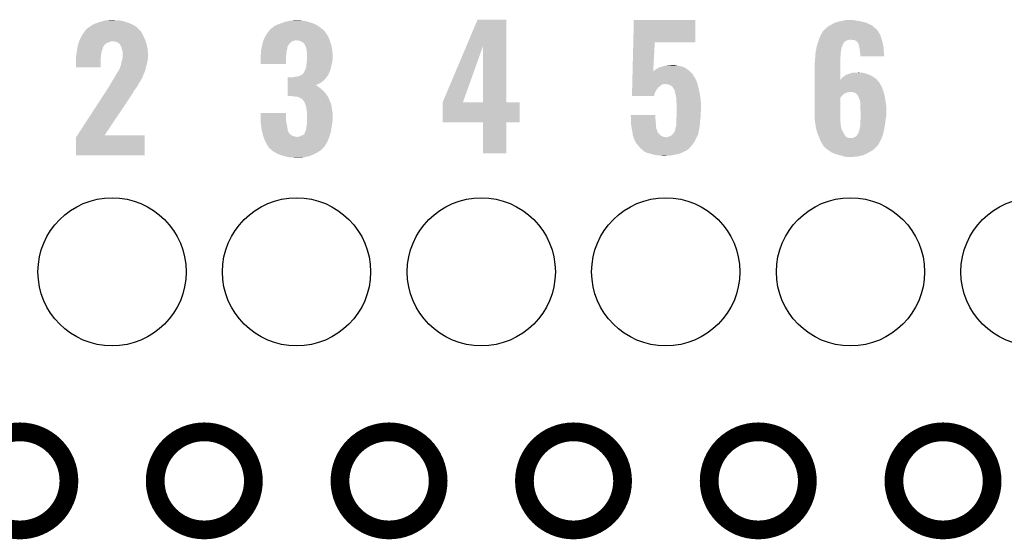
# Model space of a CAD drawing. Extents: x -1.3 to 24.2, y -3.9 to 39.2.
# Tile 18 of 29: x 6.9 to 14.9, y 24.4 to 28.6. Entities that reach past the tile are written whole.
import ezdxf

# ---------------------------------------------------------------- set-up
doc = ezdxf.new("R2010")
doc.units = 0
doc.layers.get('0').update_dxf_attribs({"linetype": 'CONTINUOUS'})
for name, color, linetype in [('THERMO_32_CLICK_V100_GKO', 5, 'CONTINUOUS'), ('THERMO_32_CLICK_V100_GTO', 14, 'CONTINUOUS'), ('THERMO_32_CLICK_V100_GTS', 12, 'CONTINUOUS')]:
    doc.layers.add(name, color=color, linetype=linetype)

# ---------------------------------------------------------------- blocks, each defined once
blk = doc.blocks.new('ROUND_37')
blk.add_circle((0, 0), 0.602)

msp = doc.modelspace()

# ---------------------------------------------------------------- linework, layer by layer
at = {"layer": 'THERMO_32_CLICK_V100_GKO', "const_width": 0.1524}
for points in [[(6.53288, 24.89962, 1), (7.33044, 24.89962, 1)], [(8.03148, 24.89962, 1), (8.82904, 24.89962, 1)], [(9.53262, 24.89962, 1), (10.33018, 24.89962, 1)], [(11.03122, 24.89962, 1), (11.82878, 24.89962, 1)], [(12.53236, 24.89962, 1), (13.32992, 24.89962, 1)], [(14.0335, 24.89962, 1), (14.83106, 24.89962, 1)]]:
    msp.add_lwpolyline(points, format="xyb", close=True, dxfattribs=at)
at = {"layer": 'THERMO_32_CLICK_V100_GTO'}
for points in [[(7.611876, 28.6385), (7.630164, 28.64358), (7.764782, 28.6385), (7.731762, 28.64358)], [(7.630164, 28.64358), (7.6835, 28.64612), (7.706362, 28.64358), (7.696202, 28.64612)], [(9.10844, 28.63596), (9.1313, 28.64104), (9.258302, 28.63596), (9.22782, 28.64104)], [(9.1313, 28.64104), (9.179558, 28.64358), (9.22782, 28.64104), (9.20242, 28.64358)], [(10.561202, 28.437718), (10.650226, 28.648638), (10.883908, 28.437718), (10.8839, 28.648638)], [(10.650226, 28.648638), (10.650236, 28.64866), (10.8839, 28.648638), (10.650236, 28.64866)], [(11.915782, 28.46578), (11.92024, 28.646098), (12.420578, 28.46578), (12.4206, 28.646098)], [(11.92024, 28.646098), (11.920242, 28.64612), (12.4206, 28.646098), (11.920242, 28.64612)], [(13.59662, 28.63596), (13.61948, 28.64104), (13.75918, 28.63596), (13.72616, 28.64104)], [(13.61948, 28.64104), (13.647422, 28.64612), (13.72616, 28.64104), (13.700762, 28.64612)], [(7.459982, 28.557222), (7.462518, 28.55976), (7.911374, 28.557222), (7.90956, 28.55976)], [(7.462518, 28.55976), (7.46506, 28.562302), (7.90956, 28.55976), (7.907018, 28.562302)], [(7.46506, 28.562302), (7.47268, 28.57246), (7.907018, 28.562302), (7.89686, 28.57246)], [(7.47268, 28.57246), (7.472682, 28.572462), (7.89686, 28.57246), (7.896858, 28.572462)], [(7.472682, 28.572462), (7.49046, 28.58516), (7.896858, 28.572462), (7.88289, 28.58516)], [(7.49046, 28.58516), (7.5086, 28.597858), (7.88289, 28.58516), (7.86892, 28.597858)], [(7.5086, 28.597858), (7.515862, 28.60294), (7.86892, 28.597858), (7.858758, 28.60294)], [(7.515862, 28.60294), (7.541262, 28.61564), (7.858758, 28.60294), (7.83336, 28.61564)], [(7.541262, 28.61564), (7.546342, 28.61818), (7.83336, 28.61564), (7.826248, 28.61818)], [(7.546342, 28.61818), (7.576824, 28.62834), (7.826248, 28.61818), (7.7978, 28.62834)], [(7.576824, 28.62834), (7.58444, 28.630878), (7.7978, 28.62834), (7.789552, 28.630878)], [(7.58444, 28.630878), (7.611876, 28.6385), (7.789552, 28.630878), (7.764782, 28.6385)], [(8.953892, 28.55468), (8.96366, 28.567378), (9.40816, 28.55468), (9.39546, 28.567378)], [(8.96366, 28.567378), (8.963662, 28.56738), (9.39546, 28.567378), (9.395458, 28.56738)], [(8.963662, 28.56738), (8.966202, 28.569922), (9.395458, 28.56738), (9.392154, 28.569922)], [(8.966202, 28.569922), (8.9789, 28.58008), (9.392154, 28.569922), (9.37895, 28.58008)], [(8.9789, 28.58008), (8.994138, 28.59278), (9.37895, 28.58008), (9.36244, 28.59278)], [(8.994138, 28.59278), (8.994142, 28.592782), (9.36244, 28.59278), (9.362438, 28.592782)], [(8.994142, 28.592782), (9.017, 28.60548), (9.362438, 28.592782), (9.341804, 28.60548)], [(9.017, 28.60548), (9.036812, 28.6131), (9.341804, 28.60548), (9.329422, 28.6131)], [(9.036812, 28.6131), (9.05002, 28.61818), (9.329422, 28.6131), (9.315198, 28.61818)], [(9.05002, 28.61818), (9.071356, 28.6258), (9.315198, 28.61818), (9.29386, 28.6258)], [(9.071356, 28.6258), (9.085582, 28.63088), (9.29386, 28.6258), (9.276082, 28.63088)], [(9.085582, 28.63088), (9.10844, 28.63596), (9.276082, 28.63088), (9.258302, 28.63596)], [(13.451846, 28.549606), (13.46454, 28.5623), (13.907344, 28.549606), (13.89888, 28.5623)], [(13.46454, 28.5623), (13.47724, 28.575), (13.89888, 28.5623), (13.88618, 28.575)], [(13.47724, 28.575), (13.482322, 28.58008), (13.88618, 28.575), (13.880536, 28.58008)], [(13.482322, 28.58008), (13.505174, 28.597858), (13.880536, 28.58008), (13.86078, 28.597858)], [(13.505174, 28.597858), (13.50518, 28.597862), (13.86078, 28.597858), (13.860774, 28.597862)], [(13.50518, 28.597862), (13.53312, 28.6131), (13.860774, 28.597862), (13.83248, 28.6131)], [(13.53312, 28.6131), (13.5382, 28.61564), (13.83248, 28.6131), (13.827762, 28.61564)], [(13.5382, 28.61564), (13.55344, 28.62326), (13.827762, 28.61564), (13.807948, 28.62326)], [(13.55344, 28.62326), (13.566982, 28.628338), (13.807948, 28.62326), (13.794742, 28.628338)], [(13.566982, 28.628338), (13.573762, 28.63088), (13.794742, 28.628338), (13.782882, 28.63088)], [(13.573762, 28.63088), (13.59662, 28.63596), (13.782882, 28.63088), (13.75918, 28.63596)], [(7.41426, 28.4734), (7.4168, 28.48102), (7.953104, 28.4734), (7.950382, 28.48102)], [(7.4168, 28.48102), (7.42061, 28.48864), (7.950382, 28.48102), (7.94766, 28.48864)], [(7.42061, 28.48864), (7.43458, 28.51658), (7.94766, 28.48864), (7.93496, 28.51658)], [(7.43458, 28.51658), (7.437122, 28.52166), (7.93496, 28.51658), (7.93242, 28.52166)], [(7.437122, 28.52166), (7.450182, 28.541978), (7.93242, 28.52166), (7.92226, 28.541978)], [(7.450182, 28.541978), (7.459982, 28.557222), (7.92226, 28.541978), (7.911374, 28.557222)], [(8.909776, 28.47594), (8.911588, 28.481018), (9.15416, 28.47594), (9.169398, 28.481018)], [(8.911588, 28.481018), (8.91159, 28.48102), (9.169398, 28.481018), (9.179558, 28.48102)], [(8.91159, 28.48102), (8.912496, 28.48356), (9.449648, 28.48102), (9.4488, 28.48356)], [(8.912496, 28.48356), (8.91794, 28.498802), (9.4488, 28.48356), (9.44245, 28.498802)], [(8.91794, 28.498802), (8.926646, 28.51404), (9.44245, 28.498802), (9.4361, 28.51404)], [(8.926646, 28.51404), (8.93826, 28.53436), (9.4361, 28.51404), (9.422554, 28.53436)], [(8.93826, 28.53436), (8.940214, 28.5369), (9.422554, 28.53436), (9.42086, 28.5369)], [(8.940214, 28.5369), (8.953892, 28.55468), (9.42086, 28.5369), (9.40816, 28.55468)], [(9.210038, 28.475942), (9.179558, 28.48102), (9.45134, 28.475942), (9.449648, 28.48102)], [(13.421358, 28.478478), (13.423052, 28.48356), (13.644878, 28.478478), (13.66266, 28.48356)], [(13.423052, 28.48356), (13.423898, 28.4861), (13.66266, 28.48356), (13.675358, 28.4861)], [(13.423898, 28.4861), (13.427286, 28.49626), (13.934802, 28.4861), (13.931898, 28.49626)], [(13.427286, 28.49626), (13.43152, 28.508962), (13.931898, 28.49626), (13.92728, 28.508962)], [(13.43152, 28.508962), (13.439644, 28.524198), (13.92728, 28.508962), (13.92174, 28.524198)], [(13.439644, 28.524198), (13.451836, 28.547062), (13.92174, 28.524198), (13.909038, 28.547062)], [(13.451836, 28.547062), (13.45184, 28.547066), (13.909038, 28.547062), (13.909036, 28.547066)], [(13.45184, 28.547066), (13.451846, 28.549606), (13.909036, 28.547066), (13.907344, 28.549606)], [(13.698218, 28.48356), (13.682978, 28.4861), (13.935528, 28.48356), (13.934802, 28.4861)], [(13.721078, 28.47848), (13.710916, 28.48356), (13.93698, 28.47848), (13.935528, 28.48356)], [(7.39343, 28.381958), (7.395802, 28.39974), (7.5946, 28.381958), (7.599678, 28.39974)], [(7.395802, 28.39974), (7.39648, 28.404818), (7.599678, 28.39974), (7.601708, 28.404818)], [(7.39648, 28.404818), (7.398002, 28.412436), (7.601708, 28.404818), (7.604758, 28.412436)], [(7.398002, 28.412436), (7.399528, 28.420056), (7.604758, 28.412436), (7.60476, 28.420056)], [(7.399528, 28.420056), (7.401052, 28.427674), (7.60476, 28.420056), (7.609836, 28.427674)], [(7.401052, 28.427674), (7.40156, 28.430214), (7.609836, 28.427674), (7.60984, 28.430214)], [(7.40156, 28.430214), (7.4041, 28.442918), (7.60984, 28.430214), (7.619998, 28.442918)], [(7.4041, 28.442918), (7.404102, 28.44292), (7.619998, 28.442918), (7.62, 28.44292)], [(7.404102, 28.44292), (7.407486, 28.453078), (7.62, 28.44292), (7.630158, 28.453078)], [(7.407486, 28.453078), (7.410872, 28.463238), (7.630158, 28.453078), (7.645396, 28.463238)], [(7.410872, 28.463238), (7.41172, 28.46578), (7.645396, 28.463238), (7.658098, 28.46578)], [(7.41172, 28.46578), (7.413412, 28.470858), (7.658098, 28.46578), (7.668258, 28.470858)], [(7.413412, 28.470858), (7.41426, 28.4734), (7.668258, 28.470858), (7.680958, 28.4734)], [(7.713978, 28.46832), (7.688578, 28.4734), (7.954918, 28.46832), (7.953104, 28.4734)], [(7.731756, 28.460702), (7.713978, 28.46832), (7.957638, 28.460702), (7.954918, 28.46832)], [(7.739382, 28.453078), (7.731756, 28.460702), (7.96036, 28.453078), (7.957638, 28.460702)], [(7.744454, 28.448006), (7.739382, 28.453078), (7.961554, 28.448006), (7.96036, 28.453078)], [(7.74446, 28.445464), (7.744454, 28.448006), (7.962152, 28.445464), (7.961554, 28.448006)], [(7.752078, 28.435302), (7.74446, 28.445464), (7.964544, 28.435302), (7.962152, 28.445464)], [(7.75716, 28.422602), (7.752078, 28.435302), (7.967532, 28.422602), (7.964544, 28.435302)], [(7.760624, 28.4099), (7.75716, 28.422602), (7.97052, 28.4099), (7.967532, 28.422602)], [(7.76478, 28.39466), (7.760624, 28.4099), (7.971324, 28.39466), (7.97052, 28.4099)], [(8.89, 28.394662), (8.89117, 28.399738), (9.100094, 28.394662), (9.10082, 28.399738)], [(8.89117, 28.399738), (8.894688, 28.414978), (9.10082, 28.399738), (9.105898, 28.414978)], [(8.894688, 28.414978), (8.897618, 28.427676), (9.105898, 28.414978), (9.1059, 28.427676)], [(8.897618, 28.427676), (8.89762, 28.42768), (9.1059, 28.427676), (9.105902, 28.42768)], [(8.89762, 28.42768), (8.899252, 28.435298), (9.105902, 28.42768), (9.110978, 28.435298)], [(8.899252, 28.435298), (8.90034, 28.440376), (9.110978, 28.435298), (9.113518, 28.440376)], [(8.90034, 28.440376), (8.900884, 28.442916), (9.113518, 28.440376), (9.11352, 28.442916)], [(8.900884, 28.442916), (8.903062, 28.453078), (9.11352, 28.442916), (9.12114, 28.453078)], [(8.903062, 28.453078), (8.90524, 28.463238), (9.12114, 28.453078), (9.1313, 28.463238)], [(8.90524, 28.463238), (8.905242, 28.46324), (9.1313, 28.463238), (9.131302, 28.46324)], [(8.905242, 28.46324), (8.907962, 28.470858), (9.131302, 28.46324), (9.141458, 28.470858)], [(8.907962, 28.470858), (8.909776, 28.47594), (9.141458, 28.470858), (9.15416, 28.47594)], [(9.220198, 28.468322), (9.210038, 28.475942), (9.45388, 28.468322), (9.45134, 28.475942)], [(9.232894, 28.463242), (9.220198, 28.468322), (9.455574, 28.463242), (9.45388, 28.468322)], [(9.23798, 28.455624), (9.232894, 28.463242), (9.458112, 28.455624), (9.455574, 28.463242)], [(9.243054, 28.453082), (9.23798, 28.455624), (9.45896, 28.453082), (9.458112, 28.455624)], [(9.245598, 28.448004), (9.243054, 28.453082), (9.460652, 28.448004), (9.45896, 28.453082)], [(9.2456, 28.445464), (9.245598, 28.448004), (9.4615, 28.445464), (9.460652, 28.448004)], [(9.245604, 28.445458), (9.2456, 28.445464), (9.4615, 28.445458), (9.4615, 28.445464)], [(9.25322, 28.43022), (9.245604, 28.445458), (9.464358, 28.43022), (9.4615, 28.445458)], [(9.258298, 28.417522), (9.25322, 28.43022), (9.46674, 28.417522), (9.464358, 28.43022)], [(9.260114, 28.404822), (9.258298, 28.417522), (9.46912, 28.404822), (9.46674, 28.417522)], [(9.26338, 28.38196), (9.260114, 28.404822), (9.471408, 28.38196), (9.46912, 28.404822)], [(10.368282, 27.980644), (10.561202, 28.437718), (10.532654, 27.980644), (10.695902, 28.437718)], [(10.695918, 27.97556), (10.695902, 28.437718), (10.883922, 27.97556), (10.883908, 28.437718)], [(11.910004, 28.232102), (11.915782, 28.46576), (12.077866, 28.232102), (12.090398, 28.46576)], [(11.915782, 28.46576), (11.915782, 28.46578), (12.090398, 28.46576), (12.420578, 28.46578)], [(13.398922, 28.392118), (13.400192, 28.399738), (13.60424, 28.392118), (13.60424, 28.399738)], [(13.400192, 28.399738), (13.403154, 28.417516), (13.60424, 28.399738), (13.60678, 28.417516)], [(13.403154, 28.417516), (13.40358, 28.420062), (13.60678, 28.417516), (13.607798, 28.420062)], [(13.40358, 28.420062), (13.410302, 28.44292), (13.607798, 28.420062), (13.61694, 28.44292)], [(13.410302, 28.44292), (13.414782, 28.458152), (13.61694, 28.44292), (13.62202, 28.458152)], [(13.414782, 28.458152), (13.415532, 28.460698), (13.62202, 28.458152), (13.627094, 28.460698)], [(13.415532, 28.460698), (13.41628, 28.46324), (13.627094, 28.460698), (13.628366, 28.46324)], [(13.41628, 28.46324), (13.417124, 28.465776), (13.628366, 28.46324), (13.629638, 28.465776)], [(13.417124, 28.465776), (13.421358, 28.478478), (13.629638, 28.465776), (13.644878, 28.478478)], [(13.731238, 28.47086), (13.721078, 28.47848), (13.939158, 28.47086), (13.93698, 28.47848)], [(13.741398, 28.460702), (13.731238, 28.47086), (13.94206, 28.460702), (13.939158, 28.47086)], [(13.743936, 28.458164), (13.741398, 28.460702), (13.942536, 28.458164), (13.94206, 28.460702)], [(13.74648, 28.445458), (13.743936, 28.458164), (13.944918, 28.445458), (13.942536, 28.458164)], [(13.75156, 28.427682), (13.74648, 28.445458), (13.948252, 28.427682), (13.944918, 28.445458)], [(13.752734, 28.420058), (13.75156, 28.427682), (13.94968, 28.420058), (13.948252, 28.427682)], [(13.75664, 28.39466), (13.752734, 28.420058), (13.95095, 28.39466), (13.94968, 28.420058)], [(7.38886, 28.354022), (7.390382, 28.36164), (7.591212, 28.354022), (7.59206, 28.36164)], [(7.38886, 28.338778), (7.38886, 28.354022), (7.58952, 28.338778), (7.591212, 28.354022)], [(7.38886, 28.262602), (7.38886, 28.338778), (7.589498, 28.262602), (7.58952, 28.338778)], [(7.390382, 28.36164), (7.3914, 28.36672), (7.59206, 28.36164), (7.592694, 28.36672)], [(7.3914, 28.36672), (7.39343, 28.381958), (7.592694, 28.36672), (7.5946, 28.381958)], [(7.757884, 28.305758), (7.76224, 28.321), (7.96798, 28.305758), (7.970156, 28.321)], [(7.76224, 28.321), (7.762874, 28.32354), (7.970156, 28.321), (7.97052, 28.32354)], [(7.762874, 28.32354), (7.766684, 28.338778), (7.97052, 28.32354), (7.97306, 28.338778)], [(7.76732, 28.384502), (7.76478, 28.39466), (7.971858, 28.384502), (7.971324, 28.39466)], [(7.766684, 28.338778), (7.76732, 28.341322), (7.97306, 28.338778), (7.97306, 28.341322)], [(7.76732, 28.361642), (7.76732, 28.384502), (7.97306, 28.361642), (7.971858, 28.384502)], [(7.76732, 28.341322), (7.76732, 28.361642), (7.97306, 28.341322), (7.97306, 28.361642)], [(8.88746, 28.359102), (8.888094, 28.36164), (9.095486, 28.359102), (9.09574, 28.36164)], [(8.88746, 28.336242), (8.88746, 28.359102), (9.0932, 28.336242), (9.095486, 28.359102)], [(8.88746, 28.288002), (8.88746, 28.336242), (9.093178, 28.288002), (9.0932, 28.336242)], [(8.888094, 28.36164), (8.89, 28.369262), (9.09574, 28.36164), (9.096692, 28.369262)], [(8.89, 28.38196), (8.89, 28.394662), (9.09828, 28.38196), (9.100094, 28.394662)], [(8.89, 28.369262), (8.89, 28.38196), (9.096692, 28.369262), (9.09828, 28.38196)], [(9.26592, 28.366722), (9.26338, 28.38196), (9.47293, 28.366722), (9.471408, 28.38196)], [(9.26338, 28.31338), (9.265688, 28.33878), (9.471024, 28.31338), (9.4742, 28.33878)], [(9.265688, 28.33878), (9.26592, 28.341318), (9.4742, 28.33878), (9.4742, 28.341318)], [(9.26592, 28.354022), (9.26592, 28.366722), (9.4742, 28.354022), (9.47293, 28.366722)], [(9.26592, 28.341318), (9.26592, 28.354022), (9.4742, 28.341318), (9.4742, 28.354022)], [(13.39088, 28.318462), (13.391726, 28.32354), (13.598652, 28.318462), (13.59916, 28.32354)], [(13.391726, 28.32354), (13.39342, 28.3337), (13.59916, 28.32354), (13.59916, 28.3337)], [(13.39342, 28.3337), (13.394212, 28.346398), (13.59916, 28.3337), (13.59916, 28.346398)], [(13.394212, 28.346398), (13.395482, 28.36672), (13.59916, 28.346398), (13.6017, 28.36672)], [(13.395482, 28.36672), (13.39596, 28.374342), (13.6017, 28.36672), (13.6017, 28.374342)], [(13.39596, 28.374342), (13.397228, 28.381958), (13.6017, 28.374342), (13.6017, 28.381958)], [(13.397228, 28.381958), (13.398922, 28.392118), (13.6017, 28.381958), (13.60424, 28.392118)], [(13.75918, 28.37688), (13.75664, 28.39466), (13.95184, 28.37688), (13.95095, 28.39466)], [(13.75918, 28.369262), (13.75918, 28.37688), (13.95222, 28.369262), (13.95184, 28.37688)], [(13.75918, 28.351502), (13.75918, 28.369262), (13.954732, 28.351502), (13.95222, 28.369262)], [(13.954734, 28.35148), (13.75918, 28.351502), (13.954734, 28.35148), (13.954732, 28.351502)], [(7.589498, 28.26258), (7.38886, 28.262602), (7.589498, 28.26258), (7.589498, 28.262602)], [(7.7343, 28.237178), (7.736842, 28.242256), (7.950198, 28.237178), (7.952738, 28.242256)], [(7.736842, 28.242256), (7.738116, 28.244798), (7.952738, 28.242256), (7.95274, 28.244798)], [(7.738116, 28.244798), (7.741934, 28.25242), (7.95274, 28.244798), (7.954532, 28.25242)], [(7.741934, 28.25242), (7.74446, 28.252442), (7.954532, 28.25242), (7.954538, 28.252442)], [(7.74446, 28.252442), (7.744462, 28.260044), (7.954538, 28.252442), (7.956326, 28.260044)], [(7.744462, 28.260044), (7.74954, 28.270202), (7.956326, 28.260044), (7.958716, 28.270202)], [(7.74954, 28.270202), (7.75462, 28.285442), (7.958716, 28.270202), (7.962302, 28.285442)], [(7.75462, 28.285442), (7.754982, 28.28798), (7.962302, 28.285442), (7.9629, 28.28798)], [(7.754982, 28.28798), (7.75716, 28.303222), (7.9629, 28.28798), (7.967254, 28.303222)], [(7.75716, 28.303222), (7.757884, 28.305758), (7.967254, 28.303222), (7.96798, 28.305758)], [(9.093178, 28.28798), (8.88746, 28.288002), (9.093178, 28.28798), (9.093178, 28.288002)], [(9.2456, 28.234642), (9.253222, 28.24734), (9.4518, 28.234642), (9.456418, 28.24734)], [(9.253222, 28.24734), (9.2583, 28.265122), (9.456418, 28.24734), (9.459974, 28.265122)], [(9.2583, 28.265122), (9.259146, 28.272742), (9.459974, 28.265122), (9.4615, 28.272742)], [(9.259146, 28.272742), (9.26084, 28.28798), (9.4615, 28.272742), (9.466072, 28.28798)], [(9.26084, 28.28798), (9.261854, 28.298138), (9.466072, 28.28798), (9.46912, 28.298138)], [(9.261854, 28.298138), (9.26338, 28.31338), (9.46912, 28.298138), (9.471024, 28.31338)], [(12.08278, 28.232102), (12.09294, 28.239722), (12.370928, 28.232102), (12.36246, 28.239722)], [(12.09294, 28.239722), (12.095476, 28.242258), (12.36246, 28.239722), (12.359642, 28.242258)], [(12.095476, 28.242258), (12.100564, 28.24734), (12.359642, 28.242258), (12.351656, 28.24734)], [(12.100564, 28.24734), (12.113262, 28.25242), (12.351656, 28.24734), (12.343674, 28.25242)], [(12.113262, 28.25242), (12.125956, 28.260038), (12.343674, 28.25242), (12.331702, 28.260038)], [(12.125956, 28.260038), (12.12596, 28.26004), (12.331702, 28.260038), (12.331698, 28.26004)], [(12.12596, 28.26004), (12.141204, 28.26512), (12.331698, 28.26004), (12.317726, 28.26512)], [(12.141204, 28.26512), (12.143742, 28.265122), (12.317726, 28.26512), (12.31772, 28.265122)], [(12.143742, 28.265122), (12.158972, 28.270198), (12.31772, 28.265122), (12.30376, 28.270198)], [(12.158972, 28.270198), (12.15898, 28.2702), (12.30376, 28.270198), (12.303752, 28.2702)], [(12.15898, 28.2702), (12.171684, 28.27528), (12.303752, 28.2702), (12.278358, 28.27528)], [(12.186922, 28.27528), (12.202158, 28.27782), (12.278358, 28.27528), (12.260582, 28.27782)], [(12.202158, 28.27782), (12.240228, 28.280358), (12.260582, 28.27782), (12.252962, 28.280358)], [(12.240228, 28.280358), (12.240258, 28.28036), (12.252962, 28.280358), (12.240258, 28.28036)], [(13.38834, 28.290522), (13.389864, 28.298142), (13.596622, 28.290522), (13.59662, 28.298142)], [(13.38834, 28.158456), (13.38834, 28.290522), (13.59665, 28.158456), (13.596622, 28.290522)], [(13.389864, 28.298142), (13.39088, 28.303222), (13.59662, 28.298142), (13.597128, 28.303222)], [(13.39088, 28.303222), (13.39088, 28.318462), (13.597128, 28.303222), (13.598652, 28.318462)], [(7.6835, 28.15082), (7.69366, 28.1686), (7.912292, 28.15082), (7.921868, 28.1686)], [(7.69366, 28.1686), (7.700006, 28.178758), (7.921868, 28.1686), (7.92734, 28.178758)], [(7.700006, 28.178758), (7.706358, 28.18892), (7.92734, 28.178758), (7.931248, 28.18892)], [(7.706358, 28.18892), (7.71906, 28.21178), (7.931248, 28.18892), (7.94004, 28.21178)], [(7.71906, 28.21178), (7.728582, 28.227018), (7.94004, 28.21178), (7.94766, 28.227018)], [(7.728582, 28.227018), (7.731758, 28.2321), (7.94766, 28.227018), (7.948928, 28.2321)], [(7.731758, 28.2321), (7.7343, 28.237178), (7.948928, 28.2321), (7.950198, 28.237178)], [(9.108456, 28.14828), (9.10846, 28.17368), (9.39292, 28.14828), (9.418318, 28.17368)], [(9.10846, 28.17368), (9.108462, 28.1813), (9.418318, 28.17368), (9.424034, 28.1813)], [(9.154162, 28.1813), (9.16686, 28.18384), (9.424034, 28.1813), (9.42594, 28.18384)], [(9.16686, 28.18384), (9.197342, 28.188922), (9.42594, 28.18384), (9.429328, 28.188922)], [(9.197342, 28.188922), (9.202416, 28.19146), (9.429328, 28.188922), (9.43102, 28.19146)], [(9.202416, 28.19146), (9.207496, 28.194), (9.43102, 28.19146), (9.433558, 28.194)], [(9.207496, 28.194), (9.227822, 28.204164), (9.433558, 28.194), (9.43864, 28.204164)], [(9.227822, 28.204164), (9.23798, 28.21686), (9.43864, 28.204164), (9.444988, 28.21686)], [(9.23798, 28.21686), (9.240518, 28.2194), (9.444988, 28.21686), (9.44626, 28.2194)], [(9.240518, 28.2194), (9.240522, 28.219404), (9.44626, 28.2194), (9.44626, 28.219404)], [(9.240522, 28.219404), (9.243062, 28.224482), (9.44626, 28.219404), (9.448106, 28.224482)], [(9.243062, 28.224482), (9.2456, 28.234642), (9.448106, 28.224482), (9.4518, 28.234642)], [(11.908056, 28.153358), (11.908558, 28.17368), (12.42822, 28.153358), (12.41806, 28.17368)], [(11.908558, 28.17368), (11.908872, 28.186378), (12.41806, 28.17368), (12.410442, 28.186378)], [(11.908872, 28.186378), (11.908936, 28.18892), (12.410442, 28.186378), (12.407902, 28.18892)], [(11.908936, 28.18892), (11.909376, 28.206698), (12.407902, 28.18892), (12.397742, 28.206698)], [(11.909376, 28.206698), (11.90969, 28.2194), (12.397742, 28.206698), (12.38504, 28.2194)], [(11.90969, 28.2194), (11.90994, 28.229578), (12.38504, 28.2194), (12.373732, 28.229578)], [(11.90994, 28.229578), (11.910004, 28.232102), (12.077732, 28.229578), (12.08278, 28.232102)], [(12.077732, 28.229578), (12.077866, 28.232102), (12.373732, 28.229578), (12.370928, 28.232102)], [(13.59665, 28.158456), (13.601702, 28.160986), (13.897944, 28.158456), (13.895874, 28.160986)], [(13.601702, 28.160986), (13.60322, 28.163518), (13.895874, 28.160986), (13.893802, 28.163518)], [(13.60322, 28.163518), (13.609322, 28.173682), (13.893802, 28.163518), (13.879826, 28.173682)], [(13.609322, 28.173682), (13.62117, 28.183838), (13.879826, 28.173682), (13.86586, 28.183838)], [(13.62117, 28.183838), (13.627102, 28.188922), (13.86586, 28.183838), (13.855694, 28.188922)], [(13.627102, 28.188922), (13.644034, 28.19908), (13.855694, 28.188922), (13.83538, 28.19908)], [(13.644034, 28.19908), (13.652504, 28.20416), (13.83538, 28.19908), (13.822682, 28.20416)], [(13.652504, 28.20416), (13.657584, 28.204162), (13.822682, 28.20416), (13.822678, 28.204162)], [(13.657584, 28.204162), (13.667738, 28.20924), (13.822678, 28.204162), (13.809982, 28.20924)], [(13.667738, 28.20924), (13.667742, 28.209242), (13.809982, 28.20924), (13.809976, 28.209242)], [(13.667742, 28.209242), (13.677898, 28.21178), (13.809976, 28.209242), (13.80067, 28.21178)], [(13.677898, 28.21178), (13.693144, 28.21686), (13.80067, 28.21178), (13.782044, 28.21686)], [(13.70838, 28.21686), (13.741372, 28.219398), (13.759184, 28.21686), (13.751562, 28.219398)], [(13.741372, 28.219398), (13.741398, 28.2194), (13.751562, 28.219398), (13.741398, 28.2194)], [(7.638158, 28.077158), (7.651368, 28.09748), (7.863838, 28.077158), (7.87908, 28.09748)], [(7.651368, 28.09748), (7.65302, 28.10002), (7.87908, 28.09748), (7.880772, 28.10002)], [(7.65302, 28.10002), (7.660636, 28.112718), (7.880772, 28.10002), (7.889238, 28.112718)], [(7.660636, 28.112718), (7.66826, 28.125424), (7.889238, 28.112718), (7.895592, 28.125424)], [(7.66826, 28.125424), (7.668262, 28.127958), (7.895592, 28.125424), (7.89686, 28.127958)], [(7.668262, 28.127958), (7.668264, 28.127966), (7.89686, 28.127958), (7.896864, 28.127966)], [(7.668264, 28.127966), (7.67588, 28.13812), (7.896864, 28.127966), (7.904478, 28.13812)], [(7.67588, 28.13812), (7.675882, 28.138122), (7.904478, 28.13812), (7.904478, 28.138122)], [(7.675882, 28.138122), (7.678926, 28.143196), (7.904478, 28.138122), (7.907018, 28.143196)], [(7.678926, 28.143196), (7.680452, 28.14574), (7.907018, 28.143196), (7.909558, 28.14574)], [(7.680452, 28.14574), (7.6835, 28.15082), (7.909558, 28.14574), (7.912292, 28.15082)], [(9.108446, 28.07716), (9.108448, 28.09748), (9.39038, 28.07716), (9.36498, 28.09748)], [(9.108448, 28.09748), (9.10845, 28.1051), (9.36498, 28.09748), (9.35482, 28.1051)], [(9.10845, 28.110178), (9.108452, 28.11272), (9.347204, 28.110178), (9.339582, 28.11272)], [(9.10845, 28.1051), (9.10845, 28.110178), (9.35482, 28.1051), (9.347204, 28.110178)], [(9.108452, 28.11524), (9.108454, 28.13558), (9.33454, 28.11524), (9.375138, 28.13558)], [(9.108452, 28.11272), (9.108452, 28.11524), (9.339582, 28.11272), (9.33454, 28.11524)], [(9.108454, 28.13558), (9.108456, 28.14828), (9.375138, 28.13558), (9.39292, 28.14828)], [(11.905732, 28.059382), (11.90636, 28.084778), (12.09294, 28.059382), (12.108178, 28.084778)], [(11.90636, 28.084778), (11.9068, 28.102558), (12.108178, 28.084778), (12.123418, 28.102558)], [(11.9068, 28.102558), (11.907052, 28.11272), (12.123418, 28.102558), (12.13866, 28.11272)], [(11.907052, 28.11272), (11.907302, 28.122876), (12.13866, 28.11272), (12.151356, 28.122876)], [(11.907302, 28.12288), (11.907366, 28.12542), (12.164058, 28.12288), (12.174218, 28.12542)], [(11.907302, 28.122876), (11.907302, 28.12288), (12.151356, 28.122876), (12.164058, 28.12288)], [(11.907366, 28.12542), (11.908056, 28.153358), (12.437532, 28.12542), (12.42822, 28.153358)], [(12.194538, 28.12288), (12.176758, 28.12542), (12.438378, 28.12288), (12.437532, 28.12542)], [(12.21232, 28.117802), (12.194538, 28.12288), (12.439552, 28.117802), (12.438378, 28.12288)], [(12.225018, 28.110182), (12.21232, 28.117802), (12.44131, 28.110182), (12.439552, 28.117802)], [(12.235176, 28.10256), (12.225018, 28.110182), (12.44307, 28.10256), (12.44131, 28.110182)], [(12.24026, 28.092402), (12.235176, 28.10256), (12.445414, 28.092402), (12.44307, 28.10256)], [(12.241956, 28.08986), (12.24026, 28.092402), (12.446, 28.08986), (12.445414, 28.092402)], [(12.24534, 28.08478), (12.241956, 28.08986), (12.447196, 28.08478), (12.446, 28.08986)], [(12.250414, 28.079706), (12.24534, 28.08478), (12.44839, 28.079706), (12.447196, 28.08478)], [(12.25042, 28.077162), (12.250414, 28.079706), (12.448988, 28.077162), (12.44839, 28.079706)], [(13.38834, 28.135578), (13.38834, 28.158456), (13.916662, 28.135578), (13.897944, 28.158456)], [(13.38834, 28.120342), (13.38834, 28.135578), (13.92428, 28.120342), (13.916662, 28.135578)], [(13.38834, 28.10256), (13.38834, 28.120342), (13.93444, 28.10256), (13.92428, 28.120342)], [(13.38834, 28.077162), (13.38834, 28.10256), (13.9446, 28.077162), (13.93444, 28.10256)], [(7.398766, 27.70886), (7.60349, 28.02382), (7.620042, 27.70886), (7.83082, 28.02382)], [(7.60349, 28.02382), (7.62165, 28.05176), (7.83082, 28.02382), (7.8486, 28.05176)], [(7.62165, 28.05176), (7.638158, 28.077158), (7.8486, 28.05176), (7.863838, 28.077158)], [(9.10844, 28.03144), (9.108442, 28.04922), (9.42848, 28.03144), (9.41578, 28.04922)], [(9.10844, 28.028922), (9.10844, 28.03144), (9.430054, 28.028922), (9.42848, 28.03144)], [(9.141454, 28.0289), (9.10844, 28.028922), (9.430068, 28.0289), (9.430054, 28.028922)], [(9.108442, 28.04922), (9.108444, 28.06446), (9.41578, 28.04922), (9.40308, 28.06446)], [(9.108444, 28.06446), (9.108446, 28.07716), (9.40308, 28.06446), (9.39038, 28.07716)], [(9.143994, 28.026366), (9.141454, 28.0289), (9.431652, 28.026366), (9.430068, 28.0289)], [(9.146538, 28.02636), (9.143994, 28.026366), (9.431656, 28.02636), (9.431652, 28.026366)], [(9.1694, 28.02382), (9.146538, 28.02636), (9.433244, 28.02382), (9.431656, 28.02636)], [(9.189716, 28.02128), (9.1694, 28.02382), (9.43483, 28.02128), (9.433244, 28.02382)], [(9.207498, 28.01366), (9.189716, 28.02128), (9.439594, 28.01366), (9.43483, 28.02128)], [(9.211734, 28.01112), (9.207498, 28.01366), (9.44118, 28.01112), (9.439594, 28.01366)], [(9.220198, 28.006042), (9.211734, 28.01112), (9.443212, 28.006042), (9.44118, 28.01112)], [(9.230358, 27.998422), (9.220198, 28.006042), (9.44626, 27.998422), (9.443212, 28.006042)], [(11.90498, 28.028922), (11.905418, 28.046676), (12.085302, 28.028922), (12.08786, 28.046676)], [(12.0853, 28.0289), (11.90498, 28.028922), (12.0853, 28.0289), (12.085302, 28.028922)], [(11.905418, 28.046676), (11.905732, 28.059382), (12.08786, 28.046676), (12.09294, 28.059382)], [(12.2555, 28.05684), (12.25042, 28.077162), (12.45377, 28.05684), (12.448988, 28.077162)], [(12.257758, 28.04668), (12.2555, 28.05684), (12.45616, 28.04668), (12.45377, 28.05684)], [(12.26058, 28.03398), (12.257758, 28.04668), (12.458066, 28.03398), (12.45616, 28.04668)], [(12.26566, 28.008582), (12.26058, 28.03398), (12.461876, 28.008582), (12.458066, 28.03398)], [(12.26566, 27.995878), (12.26566, 28.008582), (12.46378, 27.995878), (12.461876, 28.008582)], [(13.38834, 28.06192), (13.38834, 28.077162), (13.94929, 28.06192), (13.9446, 28.077162)], [(13.38834, 28.05938), (13.38834, 28.06192), (13.665198, 28.05938), (13.677902, 28.06192)], [(13.38834, 28.054302), (13.38834, 28.05938), (13.64742, 28.054302), (13.665198, 28.05938)], [(13.38834, 28.04668), (13.38834, 28.054302), (13.62964, 28.04668), (13.64742, 28.054302)], [(13.38834, 28.044142), (13.38834, 28.04668), (13.624564, 28.044142), (13.62964, 28.04668)], [(13.38834, 28.026362), (13.38834, 28.044142), (13.606782, 28.026362), (13.624564, 28.044142)], [(13.38834, 28.011126), (13.38834, 28.026362), (13.596624, 28.011126), (13.606782, 28.026362)], [(13.38834, 27.88666), (13.38834, 28.011126), (13.59662, 27.88666), (13.596624, 28.011126)], [(13.705842, 28.05684), (13.695676, 28.06192), (13.950854, 28.05684), (13.94929, 28.06192)], [(13.721082, 28.051758), (13.705842, 28.05684), (13.952418, 28.051758), (13.950854, 28.05684)], [(13.73061, 28.04414), (13.721082, 28.051758), (13.95476, 28.04414), (13.952418, 28.051758)], [(13.733786, 28.0416), (13.73061, 28.04414), (13.955238, 28.0416), (13.95476, 28.04414)], [(13.73632, 28.041578), (13.733786, 28.0416), (13.955242, 28.041578), (13.955238, 28.0416)], [(13.736322, 28.039056), (13.73632, 28.041578), (13.955714, 28.039056), (13.955242, 28.041578)], [(13.74648, 28.01874), (13.736322, 28.039056), (13.959524, 28.01874), (13.955714, 28.039056)], [(13.752196, 28.0035), (13.74648, 28.01874), (13.96238, 28.0035), (13.959524, 28.01874)], [(13.7541, 27.99842), (13.752196, 28.0035), (13.963228, 27.99842), (13.96238, 28.0035)], [(9.235438, 27.990802), (9.230358, 27.998422), (9.449308, 27.990802), (9.44626, 27.998422)], [(9.237974, 27.985734), (9.235438, 27.990802), (9.451336, 27.985734), (9.449308, 27.990802)], [(9.240504, 27.98572), (9.237974, 27.985734), (9.45134, 27.98572), (9.451336, 27.985734)], [(9.24814, 27.96794), (9.240504, 27.98572), (9.458452, 27.96794), (9.45134, 27.98572)], [(9.250998, 27.960318), (9.24814, 27.96794), (9.4615, 27.960318), (9.458452, 27.96794)], [(9.255758, 27.947622), (9.250998, 27.960318), (9.463454, 27.947622), (9.4615, 27.960318)], [(9.259346, 27.9273), (9.255758, 27.947622), (9.46658, 27.9273), (9.463454, 27.947622)], [(9.26338, 27.904442), (9.259346, 27.9273), (9.47039, 27.904442), (9.46658, 27.9273)], [(10.36828, 27.975588), (10.368282, 27.980644), (10.53085, 27.975588), (10.532654, 27.980644)], [(10.36828, 27.97556), (10.36828, 27.975588), (10.695918, 27.97556), (10.53085, 27.975588)], [(10.36828, 27.975538), (10.36828, 27.97556), (10.99312, 27.975538), (10.883922, 27.97556)], [(10.36828, 27.815562), (10.36828, 27.975538), (10.993098, 27.815562), (10.99312, 27.975538)], [(12.26566, 27.983182), (12.26566, 27.995878), (12.464334, 27.983182), (12.46378, 27.995878)], [(12.2682, 27.96286), (12.26566, 27.983182), (12.465216, 27.96286), (12.464334, 27.983182)], [(12.2682, 27.93746), (12.2682, 27.96286), (12.46632, 27.93746), (12.465216, 27.96286)], [(12.2682, 27.91714), (12.2682, 27.93746), (12.46632, 27.91714), (12.46632, 27.93746)], [(13.75918, 27.983176), (13.7541, 27.99842), (13.965768, 27.983176), (13.963228, 27.99842)], [(13.75918, 27.957778), (13.75918, 27.983176), (13.97, 27.957778), (13.965768, 27.983176)], [(13.75918, 27.94508), (13.75918, 27.957778), (13.970636, 27.94508), (13.97, 27.957778)], [(13.76172, 27.912062), (13.75918, 27.94508), (13.972286, 27.912062), (13.970636, 27.94508)], [(8.88746, 27.8511), (8.88748, 27.889178), (9.0932, 27.8511), (9.0932, 27.889178)], [(8.887922, 27.84094), (8.88746, 27.8511), (9.0932, 27.84094), (9.0932, 27.8511)], [(8.88748, 27.889178), (8.887482, 27.8892), (9.0932, 27.889178), (8.887482, 27.8892)], [(8.888732, 27.82316), (8.887922, 27.84094), (9.09574, 27.82316), (9.0932, 27.84094)], [(9.26338, 27.896822), (9.26338, 27.904442), (9.47166, 27.896822), (9.47039, 27.904442)], [(9.26338, 27.884122), (9.26338, 27.896822), (9.472508, 27.884122), (9.47166, 27.896822)], [(9.26592, 27.868882), (9.26338, 27.884122), (9.473524, 27.868882), (9.472508, 27.884122)], [(9.26592, 27.858722), (9.26592, 27.868882), (9.4742, 27.858722), (9.473524, 27.868882)], [(9.26592, 27.833318), (9.26592, 27.858722), (9.4742, 27.833318), (9.4742, 27.858722)], [(11.894844, 27.873938), (11.894842, 27.873958), (12.09548, 27.873938), (11.894842, 27.873958)], [(11.896732, 27.84348), (11.894844, 27.873938), (12.09548, 27.84348), (12.09548, 27.873938)], [(11.89736, 27.83332), (11.896732, 27.84348), (12.09661, 27.83332), (12.09548, 27.84348)], [(12.26566, 27.84602), (12.267634, 27.863798), (12.461044, 27.84602), (12.46378, 27.863798)], [(12.26566, 27.830782), (12.26566, 27.84602), (12.4587, 27.830782), (12.461044, 27.84602)], [(12.267634, 27.863798), (12.2682, 27.868882), (12.46378, 27.863798), (12.46378, 27.868882)], [(12.2682, 27.894278), (12.2682, 27.91714), (12.46378, 27.894278), (12.46632, 27.91714)], [(12.2682, 27.868882), (12.2682, 27.894278), (12.46378, 27.868882), (12.46378, 27.894278)], [(13.39088, 27.82824), (13.38834, 27.88666), (13.59662, 27.82824), (13.59662, 27.88666)], [(13.76172, 27.90698), (13.76172, 27.912062), (13.97254, 27.90698), (13.972286, 27.912062)], [(13.76172, 27.876498), (13.76172, 27.90698), (13.97254, 27.876498), (13.97254, 27.90698)], [(13.76172, 27.8638), (13.76172, 27.876498), (13.97, 27.8638), (13.97254, 27.876498)], [(13.76172, 27.84602), (13.76172, 27.8638), (13.96746, 27.84602), (13.97, 27.8638)], [(13.76172, 27.8384), (13.76172, 27.84602), (13.966506, 27.8384), (13.96746, 27.84602)], [(8.889424, 27.80792), (8.888732, 27.82316), (9.09828, 27.80792), (9.09574, 27.82316)], [(8.89, 27.795222), (8.889424, 27.80792), (9.100662, 27.795222), (9.09828, 27.80792)], [(8.894412, 27.76728), (8.89, 27.795222), (9.1059, 27.76728), (9.100662, 27.795222)], [(8.89762, 27.74696), (8.894412, 27.76728), (9.108442, 27.74696), (9.1059, 27.76728)], [(9.25576, 27.749502), (9.2583, 27.7622), (9.46023, 27.749502), (9.46261, 27.7622)], [(9.2583, 27.7622), (9.259388, 27.76982), (9.46261, 27.7622), (9.46404, 27.76982)], [(9.259388, 27.76982), (9.26084, 27.77998), (9.46404, 27.76982), (9.465602, 27.77998)], [(9.26084, 27.77998), (9.26338, 27.8003), (9.465602, 27.77998), (9.468728, 27.8003)], [(9.26338, 27.8003), (9.263662, 27.80284), (9.468728, 27.8003), (9.46912, 27.80284)], [(9.263662, 27.80284), (9.265636, 27.82062), (9.46912, 27.80284), (9.47166, 27.82062)], [(9.265636, 27.82062), (9.26592, 27.823162), (9.47166, 27.82062), (9.472168, 27.823162)], [(9.26592, 27.823162), (9.26592, 27.833318), (9.472168, 27.823162), (9.4742, 27.833318)], [(10.695918, 27.81554), (10.36828, 27.815562), (10.993098, 27.81554), (10.993098, 27.815562)], [(10.69592, 27.815518), (10.695918, 27.81554), (10.8839, 27.815518), (10.993098, 27.81554)], [(10.69594, 27.561562), (10.69592, 27.815518), (10.883878, 27.561562), (10.8839, 27.815518)], [(11.89736, 27.82062), (11.89736, 27.83332), (12.09802, 27.82062), (12.09661, 27.83332)], [(11.89736, 27.800302), (11.89736, 27.82062), (12.099216, 27.800302), (12.09802, 27.82062)], [(11.900878, 27.777438), (11.89736, 27.800302), (12.10056, 27.777438), (12.099216, 27.800302)], [(11.90244, 27.76728), (11.900878, 27.777438), (12.10282, 27.76728), (12.10056, 27.777438)], [(11.904982, 27.754578), (11.90244, 27.76728), (12.105642, 27.754578), (12.10282, 27.76728)], [(12.256346, 27.757122), (12.25804, 27.76474), (12.45108, 27.757122), (12.452168, 27.76474)], [(12.25804, 27.76474), (12.265658, 27.79268), (12.452168, 27.76474), (12.45616, 27.79268)], [(12.265658, 27.79268), (12.26566, 27.792682), (12.45616, 27.79268), (12.45616, 27.792682)], [(12.26566, 27.792682), (12.26566, 27.830782), (12.45616, 27.792682), (12.4587, 27.830782)], [(13.391244, 27.825702), (13.39088, 27.82824), (13.59662, 27.825702), (13.59662, 27.82824)], [(13.392696, 27.81554), (13.391244, 27.825702), (13.59916, 27.81554), (13.59662, 27.825702)], [(13.396324, 27.790138), (13.392696, 27.81554), (13.6017, 27.790138), (13.59916, 27.81554)], [(13.3985, 27.774902), (13.396324, 27.790138), (13.604472, 27.774902), (13.6017, 27.790138)], [(13.401676, 27.762202), (13.3985, 27.774902), (13.60678, 27.762202), (13.604472, 27.774902)], [(13.40866, 27.734262), (13.401676, 27.762202), (13.61948, 27.734262), (13.60678, 27.762202)], [(13.751558, 27.749498), (13.7541, 27.7622), (13.952084, 27.749498), (13.95476, 27.7622)], [(13.7541, 27.7622), (13.75918, 27.785058), (13.95476, 27.7622), (13.958792, 27.785058)], [(13.75918, 27.807922), (13.76172, 27.8384), (13.962696, 27.807922), (13.966506, 27.8384)], [(13.75918, 27.80538), (13.75918, 27.807922), (13.96238, 27.80538), (13.962696, 27.807922)], [(13.75918, 27.785058), (13.75918, 27.80538), (13.958792, 27.785058), (13.96238, 27.80538)], [(7.38886, 27.546322), (7.388864, 27.693624), (7.945098, 27.546322), (7.945116, 27.693624)], [(7.388864, 27.693624), (7.398752, 27.708838), (7.945116, 27.693624), (7.94512, 27.708838)], [(7.398752, 27.708838), (7.398766, 27.70886), (7.94512, 27.708838), (7.620042, 27.70886)], [(8.897622, 27.746958), (8.89762, 27.74696), (9.108442, 27.746958), (9.108442, 27.74696)], [(8.902702, 27.72664), (8.897622, 27.746958), (9.118602, 27.72664), (9.108442, 27.746958)], [(8.903972, 27.72156), (8.902702, 27.72664), (9.12368, 27.72156), (9.118602, 27.72664)], [(8.905244, 27.716478), (8.903972, 27.72156), (9.131302, 27.716478), (9.12368, 27.72156)], [(8.907782, 27.70632), (8.905244, 27.716478), (9.141464, 27.70632), (9.131302, 27.716478)], [(8.907784, 27.706318), (8.907782, 27.70632), (9.141466, 27.706318), (9.141464, 27.70632)], [(8.90869, 27.70378), (8.907784, 27.706318), (9.151618, 27.70378), (9.141466, 27.706318)], [(8.910504, 27.6987), (8.90869, 27.70378), (9.16686, 27.6987), (9.151618, 27.70378)], [(8.911412, 27.69616), (8.910504, 27.6987), (9.182102, 27.69616), (9.16686, 27.6987)], [(8.914132, 27.68854), (8.911412, 27.69616), (9.44372, 27.68854), (9.4461, 27.69616)], [(8.92048, 27.670762), (8.914132, 27.68854), (9.43594, 27.670762), (9.44372, 27.68854)], [(9.182102, 27.69616), (9.192262, 27.696162), (9.4461, 27.69616), (9.4461, 27.696162)], [(9.192262, 27.696162), (9.19988, 27.698698), (9.4461, 27.696162), (9.446894, 27.698698)], [(9.19988, 27.698698), (9.210042, 27.70124), (9.446894, 27.698698), (9.447688, 27.70124)], [(9.210042, 27.70124), (9.2202, 27.70632), (9.447688, 27.70124), (9.449276, 27.70632)], [(9.2202, 27.70632), (9.232902, 27.711402), (9.449276, 27.70632), (9.450864, 27.711402)], [(9.232902, 27.711402), (9.243062, 27.719024), (9.450864, 27.711402), (9.453246, 27.719024)], [(9.243062, 27.719024), (9.247122, 27.729178), (9.453246, 27.719024), (9.45642, 27.729178)], [(9.247122, 27.729178), (9.24814, 27.731724), (9.45642, 27.729178), (9.456896, 27.731724)], [(9.24814, 27.731724), (9.248142, 27.734264), (9.456896, 27.731724), (9.457372, 27.734264)], [(9.248142, 27.734264), (9.25576, 27.749502), (9.457372, 27.734264), (9.46023, 27.749502)], [(11.90752, 27.741878), (11.904982, 27.754578), (12.111084, 27.741878), (12.105642, 27.754578)], [(11.908156, 27.736796), (11.90752, 27.741878), (12.11326, 27.736796), (12.111084, 27.741878)], [(11.908474, 27.734256), (11.908156, 27.736796), (12.113262, 27.734256), (12.11326, 27.736796)], [(11.909108, 27.72918), (11.908474, 27.734256), (12.115802, 27.72918), (12.113262, 27.734256)], [(11.91006, 27.72156), (11.909108, 27.72918), (12.123424, 27.72156), (12.115802, 27.72918)], [(11.912238, 27.70632), (11.91006, 27.72156), (12.138664, 27.70632), (12.123424, 27.72156)], [(11.9126, 27.703784), (11.912238, 27.70632), (12.145004, 27.703784), (12.138664, 27.70632)], [(11.917676, 27.696166), (11.9126, 27.703784), (12.16405, 27.696166), (12.145004, 27.703784)], [(11.917678, 27.69616), (11.917676, 27.696166), (12.164064, 27.69616), (12.16405, 27.696166)], [(11.91768, 27.69362), (11.917678, 27.69616), (12.181842, 27.69362), (12.164064, 27.69616)], [(11.91768, 27.691084), (11.91768, 27.69362), (12.429672, 27.691084), (12.43076, 27.69362)], [(11.923778, 27.675838), (11.91768, 27.691084), (12.42314, 27.675838), (12.429672, 27.691084)], [(12.181842, 27.69362), (12.189462, 27.693622), (12.43076, 27.69362), (12.43076, 27.693622)], [(12.189462, 27.693622), (12.2047, 27.6987), (12.43076, 27.693622), (12.4333, 27.6987)], [(12.2047, 27.6987), (12.22502, 27.706324), (12.4333, 27.6987), (12.437112, 27.706324)], [(12.22502, 27.706324), (12.23771, 27.719016), (12.437112, 27.706324), (12.443458, 27.719016)], [(12.23771, 27.719016), (12.24026, 27.721566), (12.443458, 27.719016), (12.443458, 27.721566)], [(12.24026, 27.721566), (12.240264, 27.724098), (12.443458, 27.721566), (12.44346, 27.724098)], [(12.240264, 27.724098), (12.240266, 27.724106), (12.44346, 27.724098), (12.44346, 27.724106)], [(12.240266, 27.724106), (12.247882, 27.731724), (12.44346, 27.724106), (12.445218, 27.731724)], [(12.247882, 27.731724), (12.252962, 27.741882), (12.445218, 27.731724), (12.447562, 27.741882)], [(12.252962, 27.741882), (12.256346, 27.757122), (12.447562, 27.741882), (12.45108, 27.757122)], [(13.41882, 27.708862), (13.40866, 27.734262), (13.634718, 27.708862), (13.61948, 27.734262)], [(13.422884, 27.698704), (13.41882, 27.708862), (13.642338, 27.698704), (13.634718, 27.708862)], [(13.4239, 27.69616), (13.422884, 27.698704), (13.646576, 27.69616), (13.642338, 27.698704)], [(13.426018, 27.69108), (13.4239, 27.69616), (13.655038, 27.69108), (13.646576, 27.69616)], [(13.428134, 27.686002), (13.426018, 27.69108), (13.667736, 27.686002), (13.655038, 27.69108)], [(13.428134, 27.686), (13.428134, 27.686002), (13.695676, 27.686), (13.667736, 27.686002)], [(13.434486, 27.670758), (13.428134, 27.686), (13.92682, 27.670758), (13.933094, 27.686)], [(13.695676, 27.686), (13.70838, 27.69108), (13.933094, 27.686), (13.935186, 27.69108)], [(13.70838, 27.69108), (13.718538, 27.69616), (13.935186, 27.69108), (13.937278, 27.69616)], [(13.718538, 27.69616), (13.728698, 27.703778), (13.937278, 27.69616), (13.940414, 27.703778)], [(13.728698, 27.703778), (13.736318, 27.713938), (13.940414, 27.703778), (13.944598, 27.713938)], [(13.736318, 27.713938), (13.73632, 27.71394), (13.944598, 27.713938), (13.944598, 27.71394)], [(13.73632, 27.71394), (13.746476, 27.729174), (13.944598, 27.71394), (13.947806, 27.729174)], [(13.746476, 27.729174), (13.74648, 27.736796), (13.947806, 27.729174), (13.94941, 27.736796)], [(13.74648, 27.736796), (13.751558, 27.749498), (13.94941, 27.736796), (13.952084, 27.749498)], [(8.931912, 27.6479), (8.92048, 27.670762), (9.425938, 27.6479), (9.43594, 27.670762)], [(8.943338, 27.625044), (8.931912, 27.6479), (9.411244, 27.625044), (9.425938, 27.6479)], [(8.953494, 27.614886), (8.943338, 27.625044), (9.404714, 27.614886), (9.411244, 27.625044)], [(8.953498, 27.612338), (8.953494, 27.614886), (9.403078, 27.612338), (9.404714, 27.614886)], [(8.9535, 27.609806), (8.953498, 27.612338), (9.400546, 27.609806), (9.403078, 27.612338)], [(8.96459, 27.59964), (8.9535, 27.609806), (9.39038, 27.59964), (9.400546, 27.609806)], [(8.981212, 27.5844), (8.96459, 27.59964), (9.3726, 27.5844), (9.39038, 27.59964)], [(11.92784, 27.66568), (11.923778, 27.675838), (12.417496, 27.66568), (12.42314, 27.675838)], [(11.934898, 27.652978), (11.92784, 27.66568), (12.41044, 27.652978), (12.417496, 27.66568)], [(11.940538, 27.642822), (11.934898, 27.652978), (12.402822, 27.642822), (12.41044, 27.652978)], [(11.94925, 27.63266), (11.940538, 27.642822), (12.3952, 27.63266), (12.402822, 27.642822)], [(11.95578, 27.62504), (11.94925, 27.63266), (12.389272, 27.62504), (12.3952, 27.63266)], [(11.96848, 27.6098), (11.95578, 27.62504), (12.37742, 27.6098), (12.389272, 27.62504)], [(11.98118, 27.597102), (11.96848, 27.6098), (12.363134, 27.597102), (12.37742, 27.6098)], [(13.4366, 27.66568), (13.434486, 27.670758), (13.923962, 27.66568), (13.92682, 27.670758)], [(13.44676, 27.645362), (13.4366, 27.66568), (13.912534, 27.645362), (13.923962, 27.66568)], [(13.45184, 27.63774), (13.44676, 27.645362), (13.908246, 27.63774), (13.912534, 27.645362)], [(13.456914, 27.632666), (13.45184, 27.63774), (13.905392, 27.632666), (13.908246, 27.63774)], [(13.456918, 27.63012), (13.456914, 27.632666), (13.90396, 27.63012), (13.905392, 27.632666)], [(13.45692, 27.627586), (13.456918, 27.63012), (13.902692, 27.627586), (13.90396, 27.63012)], [(13.459102, 27.62504), (13.45692, 27.627586), (13.901418, 27.62504), (13.902692, 27.627586)], [(13.472158, 27.6098), (13.459102, 27.62504), (13.886178, 27.6098), (13.901418, 27.62504)], [(13.4874, 27.5971), (13.472158, 27.6098), (13.87348, 27.5971), (13.886178, 27.6098)], [(7.945098, 27.5463), (7.38886, 27.546322), (7.945098, 27.5463), (7.945098, 27.546322)], [(8.98398, 27.581862), (8.981212, 27.5844), (9.368792, 27.581862), (9.3726, 27.5844)], [(9.006206, 27.56916), (8.98398, 27.581862), (9.349738, 27.56916), (9.368792, 27.581862)], [(9.019538, 27.56154), (9.006206, 27.56916), (9.334498, 27.56154), (9.349738, 27.56916)], [(9.037318, 27.55392), (9.019538, 27.56154), (9.31926, 27.55392), (9.334498, 27.56154)], [(9.055098, 27.5463), (9.037318, 27.55392), (9.300208, 27.5463), (9.31926, 27.55392)], [(9.083676, 27.53868), (9.055098, 27.5463), (9.281158, 27.53868), (9.300208, 27.5463)], [(9.0932, 27.53614), (9.083676, 27.53868), (9.269092, 27.53614), (9.281158, 27.53868)], [(9.128758, 27.52852), (9.0932, 27.53614), (9.232898, 27.52852), (9.269092, 27.53614)], [(9.166858, 27.52598), (9.156698, 27.52852), (9.1821, 27.52598), (9.232898, 27.52852)], [(10.883878, 27.56154), (10.69594, 27.561562), (10.883878, 27.56154), (10.883878, 27.561562)], [(11.991338, 27.58948), (11.98118, 27.597102), (12.35456, 27.58948), (12.363134, 27.597102)], [(11.991342, 27.589478), (11.991338, 27.58948), (12.354558, 27.589478), (12.35456, 27.58948)], [(11.998962, 27.58186), (11.991342, 27.589478), (12.341862, 27.58186), (12.354558, 27.589478)], [(12.0015, 27.579322), (11.998962, 27.58186), (12.335516, 27.579322), (12.341862, 27.58186)], [(12.006584, 27.57678), (12.0015, 27.579322), (12.32916, 27.57678), (12.335516, 27.579322)], [(12.0269, 27.56662), (12.006584, 27.57678), (12.30884, 27.56662), (12.32916, 27.57678)], [(12.064154, 27.55646), (12.0269, 27.56662), (12.283438, 27.55646), (12.30884, 27.56662)], [(12.08278, 27.55138), (12.064154, 27.55646), (12.25296, 27.55138), (12.283438, 27.55646)], [(12.11072, 27.5463), (12.08278, 27.55138), (12.22756, 27.5463), (12.25296, 27.55138)], [(12.13612, 27.54376), (12.11072, 27.5463), (12.21486, 27.54376), (12.22756, 27.5463)], [(12.1539, 27.54122), (12.13612, 27.54376), (12.174222, 27.54122), (12.21486, 27.54376)], [(13.508738, 27.58186), (13.4874, 27.5971), (13.850622, 27.58186), (13.87348, 27.5971)], [(13.522958, 27.571702), (13.508738, 27.58186), (13.833206, 27.571702), (13.850622, 27.58186)], [(13.540742, 27.56408), (13.522958, 27.571702), (13.82014, 27.56408), (13.833206, 27.571702)], [(13.558518, 27.55646), (13.540742, 27.56408), (13.80381, 27.55646), (13.82014, 27.56408)], [(13.59662, 27.5463), (13.558518, 27.55646), (13.782038, 27.5463), (13.80381, 27.55646)], [(13.629638, 27.53614), (13.59662, 27.5463), (13.733778, 27.53614), (13.782038, 27.5463)], [(13.644878, 27.5336), (13.629638, 27.53614), (13.708382, 27.5336), (13.733778, 27.53614)]]:
    msp.add_solid(points, dxfattribs=at)

# ---------------------------------------------------------------- block references
at = {"layer": 'THERMO_32_CLICK_V100_GTS'}
for p in [(7.68096, 26.59888), (9.17956, 26.59888), (10.6807, 26.59888), (12.1793, 26.59888), (13.68044, 26.59888), (15.17904, 26.59888)]:
    msp.add_blockref('ROUND_37', p, dxfattribs=at)

doc.saveas('drawing.dxf')
